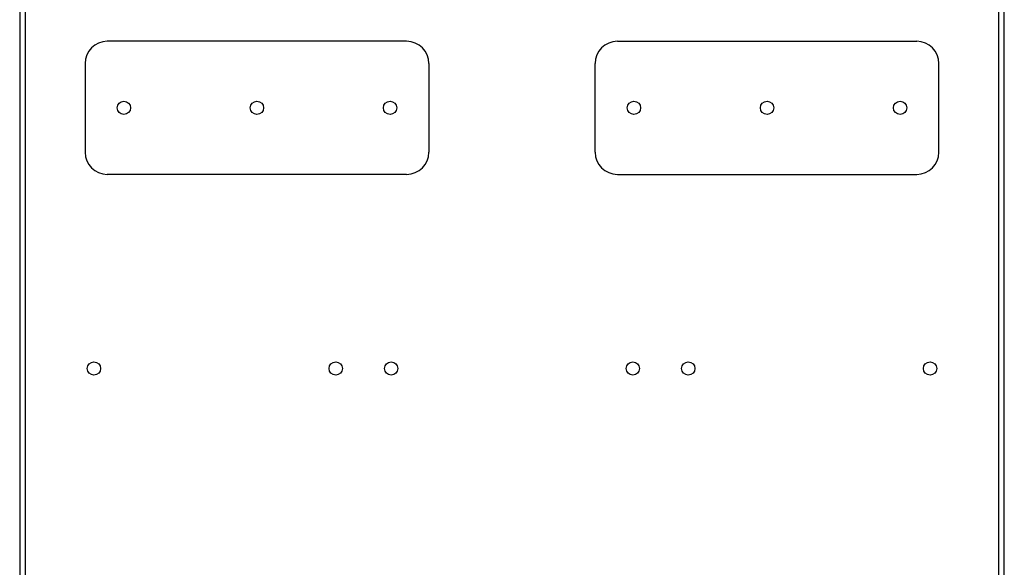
# Model space of a CAD drawing. Header units: millimetres. Extents: x 155473 to 158085, y 111018 to 114514.
# Tile 82 of 181: x 155473 to 155917, y 112565 to 112812. Entities that reach past the tile are written whole.
import ezdxf

# ---------------------------------------------------------------- set-up
doc = ezdxf.new("R2010")
doc.units = ezdxf.units.MM

msp = doc.modelspace()

# ---------------------------------------------------------------- linework, layer by layer
at = {"color": 7, "linetype": 'Continuous', "lineweight": 25}
for p, q in [((155473.16, 113292.12), (155473.16, 112386.87)), ((155475.56, 113292.12), (155475.56, 112386.87)), ((155914.76, 112386.87), (155914.76, 113292.12)), ((155917.16, 112386.87), (155917.16, 113292.12)), ((155647.66, 112802.12), (155512.66, 112802.12)), ((155742.66, 112802.12), (155877.66, 112802.12)), ((155502.66, 112792.12), (155502.66, 112752.12)), ((155657.66, 112792.12), (155657.66, 112752.12)), ((155732.66, 112752.12), (155732.66, 112792.12)), ((155887.66, 112752.12), (155887.66, 112792.12)), ((155647.66, 112742.12), (155512.66, 112742.12)), ((155742.66, 112742.12), (155877.66, 112742.12))]:
    msp.add_line(p, q, dxfattribs=at)
for centre in [(155520.16, 112772.12), (155580.16, 112772.12), (155640.16, 112772.12), (155750.16, 112772.12), (155810.16, 112772.12), (155870.16, 112772.12), (155506.66, 112654.62), (155615.66, 112654.62), (155640.66, 112654.62), (155749.66, 112654.62), (155774.66, 112654.62), (155883.66, 112654.62)]:
    msp.add_circle(centre, 3, dxfattribs=at)
for centre, start, end in [((155512.66, 112792.12), 90, 180), ((155647.66, 112792.12), 0, 90), ((155742.66, 112792.12), 90, 180), ((155877.66, 112792.12), 0, 90), ((155512.66, 112752.12), 180, 270), ((155647.66, 112752.12), 270, 0), ((155742.66, 112752.12), 180, 270), ((155877.66, 112752.12), 270, 0)]:
    msp.add_arc(centre, 10, start, end, dxfattribs=at)

doc.saveas('drawing.dxf')
